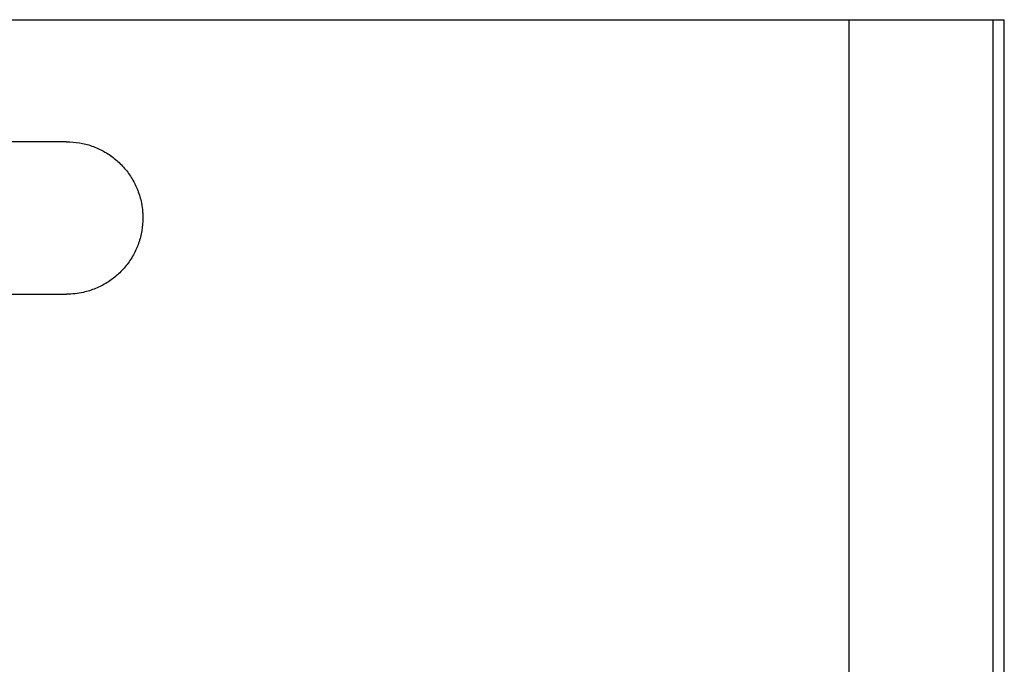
# Model space of a CAD drawing. Header units: millimetres. Extents: x 50 to 603, y 31 to 952.
# Tile 3 of 4: x 262 to 584, y 242 to 453. Entities that reach past the tile are written whole.
import ezdxf

# ---------------------------------------------------------------- set-up
doc = ezdxf.new("R2010")
doc.units = ezdxf.units.MM

msp = doc.modelspace()

# ---------------------------------------------------------------- linework, layer by layer
at = {"color": 7, "linetype": 'Continuous', "lineweight": 25}
for p, q in [((122.884, 453.366), (533.593, 453.366)), ((533.593, 213.366), (533.593, 453.366)), ((533.593, 453.366), (580.605, 453.366)), ((580.605, 453.366), (580.605, 213.366)), ((580.605, 453.366), (584.395, 453.366)), ((584.395, 123.366), (584.395, 453.366)), ((277.082, 413.366), (122.884, 413.366)), ((122.884, 363.366), (277.082, 363.366))]:
    msp.add_line(p, q, dxfattribs=at)
for points, knots in [([(277.082, 413.366), (278.487, 413.296), (281.298, 413.156), (285.397, 412.063), (289.256, 410.335), (292.775, 407.982), (295.841, 405.065), (298.383, 401.682), (300.312, 397.914), (301.438, 394.342), (301.992, 391.133), (302.052, 389.289), (302.082, 388.366)], [0, 0, 0, 0, 0.10738477, 0.21476949, 0.32215459, 0.42953973, 0.53691735, 0.64429515, 0.7516674, 0.8590396, 0.92951987, 1, 1, 1, 1]), ([(302.082, 388.366), (302.012, 386.961), (301.872, 384.15), (300.778, 380.051), (299.051, 376.193), (296.698, 372.674), (293.781, 369.609), (290.399, 367.066), (286.631, 365.137), (283.059, 364.011), (279.849, 363.456), (278.004, 363.396), (277.082, 363.366)], [0, 0, 0, 0, 0.1073705, 0.214741, 0.3221114, 0.4294819, 0.5368526, 0.6442235, 0.7515967, 0.8589699, 0.9294849, 1, 1, 1, 1])]:
    msp.add_open_spline(points, degree=3, knots=knots, dxfattribs=at)

doc.saveas('drawing.dxf')
